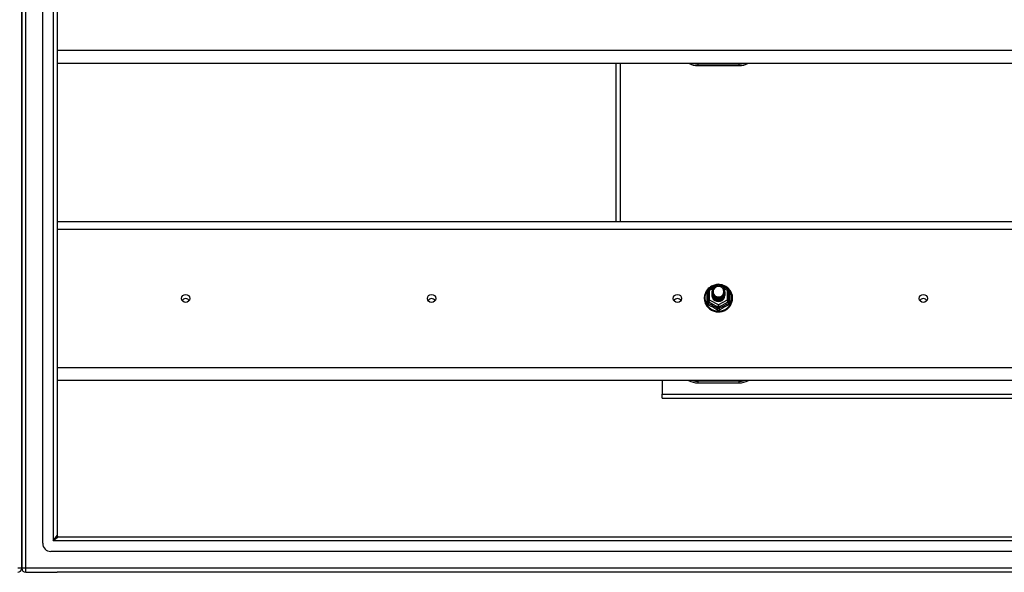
# Model space of a CAD drawing. Header units: inches. Extents: x 64.1 to 160.1, y 43.5 to 72.8.
# Tile 21 of 24: x 112 to 136, y 44.6 to 58.1. Entities that reach past the tile are written whole.
import ezdxf

# ---------------------------------------------------------------- set-up
doc = ezdxf.new("R2010")
doc.units = ezdxf.units.IN
doc.header["$MEASUREMENT"] = 0
doc.layers.add('Visible Edges(ANSI)', color=7, linetype='Continuous', lineweight=25)
doc.layers.add('Visible Tangent Edges(ANSI)', color=7, linetype='Continuous', lineweight=25)

msp = doc.modelspace()

# ---------------------------------------------------------------- linework, layer by layer
at = {"layer": 'Visible Edges(ANSI)'}
for p, q in [((112.584, 45.343), (112.584, 70.926)), ((112.072, 70.761), (112.072, 45.509)), ((112.072, 45.509), (112.072, 70.761)), ((112.938, 70.738), (112.938, 45.532)), ((155.072, 57.068), (112.938, 57.068)), ((126.572, 57.068), (126.572, 53.203)), ((128.572, 57.012), (129.572, 57.012)), ((112.938, 53.203), (155.072, 53.203)), ((128.838, 51.548), (129.053, 51.668)), ((129.091, 51.668), (129.306, 51.548)), ((128.818, 51.514), (128.818, 51.275)), ((128.918, 51.483), (128.918, 51.484)), ((128.918, 51.471), (128.918, 51.471)), ((128.918, 51.458), (128.918, 51.458)), ((128.918, 51.445), (128.918, 51.446)), ((128.918, 51.433), (128.918, 51.433)), ((128.918, 51.42), (128.918, 51.421)), ((129.225, 51.477), (129.225, 51.477)), ((129.225, 51.464), (129.225, 51.465)), ((129.225, 51.452), (129.225, 51.452)), ((129.225, 51.439), (129.225, 51.44)), ((129.225, 51.427), (129.225, 51.427)), ((129.225, 51.414), (129.225, 51.415)), ((129.326, 51.275), (129.326, 51.514)), ((128.818, 51.275), (128.818, 51.23)), ((128.918, 51.408), (128.918, 51.408)), ((129.054, 51.262), (129.052, 51.253)), ((129.326, 51.23), (129.326, 51.275)), ((155.072, 49.318), (112.938, 49.318)), ((127.697, 49.318), (127.697, 48.984)), ((128.572, 49.262), (129.572, 49.262)), ((127.697, 48.885), (127.697, 48.984)), ((127.697, 48.885), (150.447, 48.885)), ((112.072, 44.734), (112.072, 45.509)), ((112.072, 45.509), (112.072, 44.734)), ((112.969, 45.501), (159.175, 45.501)), ((159.363, 45.146), (112.78, 45.146)), ((112.171, 44.635), (112.938, 44.635)), ((159.973, 44.635), (112.938, 44.635))]:
    msp.add_line(p, q, dxfattribs=at)
at = {"layer": 'Visible Edges(ANSI)', "flags": 128}
for points in [[(129.046, 51.664), (129.021, 51.662), (128.997, 51.657), (128.972, 51.651), (128.949, 51.643), (128.926, 51.634), (128.904, 51.623), (128.882, 51.61), (128.862, 51.596), (128.843, 51.581), (128.825, 51.564), (128.808, 51.546), (128.792, 51.527), (128.778, 51.507), (128.766, 51.486), (128.755, 51.464), (128.746, 51.441), (128.739, 51.418), (128.733, 51.395), (128.729, 51.371), (128.727, 51.346), (128.727, 51.322), (128.728, 51.298), (128.732, 51.274), (128.737, 51.25), (128.744, 51.227), (128.752, 51.204), (128.763, 51.182), (128.775, 51.16), (128.788, 51.14), (128.803, 51.121), (128.82, 51.102), (128.837, 51.085), (128.856, 51.069), (128.876, 51.055), (128.898, 51.042), (128.92, 51.03), (128.942, 51.021), (128.966, 51.012), (128.99, 51.006), (129.014, 51.001), (129.039, 50.998), (129.064, 50.996), (129.089, 50.997), (129.114, 50.999), (129.138, 51.002), (129.162, 51.008), (129.186, 51.015), (129.21, 51.024), (129.232, 51.034), (129.254, 51.046), (129.274, 51.06), (129.294, 51.075), (129.313, 51.091), (129.33, 51.109), (129.346, 51.127), (129.36, 51.147), (129.373, 51.168), (129.385, 51.19), (129.394, 51.212), (129.402, 51.235), (129.409, 51.258), (129.413, 51.282), (129.416, 51.307), (129.417, 51.331)], [(129.417, 51.331), (129.415, 51.362), (129.411, 51.393), (129.403, 51.424), (129.393, 51.453), (129.38, 51.482), (129.364, 51.509), (129.345, 51.535), (129.325, 51.559), (129.302, 51.581), (129.276, 51.6), (129.25, 51.618), (129.221, 51.632), (129.192, 51.645), (129.161, 51.654), (129.13, 51.661), (129.098, 51.664)], [(128.939, 51.41), (128.923, 51.448), (128.918, 51.49), (128.926, 51.531), (128.946, 51.568), (128.976, 51.598), (129.014, 51.619), (129.056, 51.628), (129.1, 51.626), (129.141, 51.612), (129.177, 51.587), (129.204, 51.553), (129.221, 51.513), (129.225, 51.471), (129.217, 51.429), (129.197, 51.391), (129.167, 51.359), (129.13, 51.337), (129.087, 51.327), (129.044, 51.328), (129.002, 51.341), (128.966, 51.365), (128.939, 51.397), (128.923, 51.436), (128.918, 51.477)], [(128.918, 51.483), (128.918, 51.479), (128.919, 51.474), (128.919, 51.47), (128.919, 51.465), (128.92, 51.461), (128.921, 51.456), (128.922, 51.452), (128.923, 51.448), (128.924, 51.443), (128.925, 51.439), (128.927, 51.435), (128.928, 51.431), (128.93, 51.426), (128.932, 51.422), (128.934, 51.418), (128.936, 51.414), (128.939, 51.41), (128.941, 51.407), (128.943, 51.403), (128.946, 51.399), (128.949, 51.395), (128.952, 51.392), (128.955, 51.388), (128.958, 51.385)], [(128.918, 51.471), (128.92, 51.451), (128.923, 51.433), (128.93, 51.415), (128.939, 51.397), (128.95, 51.381), (128.963, 51.367), (128.978, 51.355), (128.995, 51.344), (129.013, 51.336), (129.032, 51.33), (129.052, 51.326), (129.072, 51.325), (129.092, 51.327), (129.112, 51.331), (129.131, 51.337), (129.149, 51.346), (129.165, 51.357), (129.18, 51.37), (129.194, 51.385), (129.205, 51.402), (129.214, 51.419), (129.22, 51.438), (129.224, 51.457), (129.225, 51.477)], [(129.225, 51.471), (129.225, 51.451), (129.221, 51.431), (129.215, 51.411), (129.207, 51.393), (129.196, 51.376), (129.182, 51.36), (129.167, 51.347), (129.15, 51.335), (129.132, 51.326), (129.112, 51.319), (129.092, 51.315), (129.072, 51.313), (129.051, 51.314), (129.031, 51.318), (129.011, 51.324), (128.993, 51.333), (128.976, 51.344), (128.961, 51.357), (128.948, 51.372), (128.937, 51.389), (128.928, 51.407), (128.922, 51.425), (128.919, 51.445), (128.918, 51.465)], [(128.918, 51.458), (128.92, 51.439), (128.923, 51.42), (128.93, 51.402), (128.939, 51.385), (128.95, 51.369), (128.963, 51.355), (128.978, 51.342), (128.995, 51.332), (129.013, 51.323), (129.032, 51.317), (129.052, 51.314), (129.072, 51.313), (129.092, 51.314), (129.112, 51.318), (129.131, 51.325), (129.149, 51.334), (129.165, 51.345), (129.18, 51.358), (129.194, 51.373), (129.205, 51.389), (129.214, 51.407), (129.22, 51.425), (129.224, 51.445), (129.225, 51.464)], [(129.225, 51.458), (129.225, 51.438), (129.221, 51.418), (129.215, 51.399), (129.207, 51.38), (129.196, 51.363), (129.182, 51.348), (129.167, 51.334), (129.15, 51.323), (129.132, 51.313), (129.112, 51.306), (129.092, 51.302), (129.072, 51.301), (129.051, 51.302), (129.031, 51.305), (129.011, 51.312), (128.993, 51.32), (128.976, 51.332), (128.961, 51.345), (128.948, 51.36), (128.937, 51.376), (128.928, 51.394), (128.922, 51.413), (128.919, 51.432), (128.918, 51.452)], [(128.918, 51.445), (128.92, 51.426), (128.923, 51.408), (128.93, 51.389), (128.939, 51.372), (128.95, 51.356), (128.963, 51.342), (128.978, 51.33), (128.995, 51.319), (129.013, 51.311), (129.032, 51.305), (129.052, 51.301), (129.072, 51.3), (129.092, 51.302), (129.112, 51.306), (129.131, 51.312), (129.149, 51.321), (129.165, 51.332), (129.18, 51.345), (129.194, 51.36), (129.205, 51.376), (129.214, 51.394), (129.22, 51.413), (129.224, 51.432), (129.225, 51.452)], [(129.225, 51.446), (129.225, 51.426), (129.221, 51.406), (129.215, 51.386), (129.207, 51.368), (129.196, 51.351), (129.182, 51.335), (129.167, 51.322), (129.15, 51.31), (129.132, 51.301), (129.112, 51.294), (129.092, 51.29), (129.072, 51.288), (129.051, 51.289), (129.031, 51.293), (129.011, 51.299), (128.993, 51.308), (128.976, 51.319), (128.961, 51.332), (128.948, 51.347), (128.937, 51.364), (128.928, 51.382), (128.922, 51.4), (128.919, 51.42), (128.918, 51.439)], [(128.918, 51.433), (128.92, 51.414), (128.923, 51.395), (128.93, 51.377), (128.939, 51.36), (128.95, 51.344), (128.963, 51.33), (128.978, 51.317), (128.995, 51.306), (129.013, 51.298), (129.032, 51.292), (129.052, 51.289), (129.072, 51.288), (129.092, 51.289), (129.112, 51.293), (129.131, 51.3), (129.149, 51.309), (129.165, 51.32), (129.18, 51.333), (129.194, 51.348), (129.205, 51.364), (129.214, 51.382), (129.22, 51.4), (129.224, 51.42), (129.225, 51.439)], [(129.225, 51.433), (129.225, 51.413), (129.221, 51.393), (129.215, 51.374), (129.207, 51.355), (129.196, 51.338), (129.182, 51.323), (129.167, 51.309), (129.15, 51.297), (129.132, 51.288), (129.112, 51.281), (129.092, 51.277), (129.072, 51.275), (129.051, 51.277), (129.031, 51.28), (129.011, 51.287), (128.993, 51.295), (128.976, 51.306), (128.961, 51.32), (128.948, 51.335), (128.937, 51.351), (128.928, 51.369), (128.922, 51.388), (128.919, 51.407), (128.918, 51.427)], [(128.918, 51.42), (128.92, 51.401), (128.923, 51.383), (128.93, 51.364), (128.939, 51.347), (128.95, 51.331), (128.963, 51.317), (128.978, 51.304), (128.995, 51.294), (129.013, 51.286), (129.032, 51.28), (129.052, 51.276), (129.072, 51.275), (129.092, 51.277), (129.112, 51.281), (129.131, 51.287), (129.149, 51.296), (129.165, 51.307), (129.18, 51.32), (129.194, 51.335), (129.205, 51.351), (129.214, 51.369), (129.22, 51.388), (129.224, 51.407), (129.225, 51.427)], [(129.225, 51.421), (129.225, 51.4), (129.221, 51.38), (129.215, 51.361), (129.207, 51.343), (129.196, 51.326), (129.182, 51.31), (129.167, 51.296), (129.15, 51.285), (129.132, 51.276), (129.112, 51.269), (129.092, 51.265), (129.072, 51.263), (129.051, 51.264), (129.031, 51.268), (129.011, 51.274), (128.993, 51.283), (128.976, 51.294), (128.961, 51.307), (128.948, 51.322), (128.937, 51.339), (128.928, 51.356), (128.922, 51.375), (128.919, 51.395), (128.918, 51.414)], [(128.918, 51.408), (128.92, 51.389), (128.923, 51.37), (128.93, 51.352), (128.939, 51.335), (128.95, 51.319), (128.963, 51.304), (128.978, 51.292), (128.995, 51.281), (129.013, 51.273), (129.032, 51.267), (129.052, 51.264), (129.072, 51.263), (129.092, 51.264), (129.112, 51.268), (129.131, 51.275), (129.149, 51.283), (129.165, 51.295), (129.18, 51.308), (129.194, 51.322), (129.205, 51.339), (129.214, 51.357), (129.22, 51.375), (129.224, 51.395), (129.225, 51.414)], [(128.956, 51.424), (128.956, 51.424), (128.955, 51.423), (128.954, 51.422), (128.953, 51.422), (128.953, 51.421), (128.952, 51.421), (128.951, 51.42), (128.951, 51.419), (128.95, 51.419), (128.949, 51.418), (128.948, 51.418), (128.948, 51.417), (128.947, 51.416), (128.946, 51.416), (128.946, 51.415), (128.945, 51.415), (128.944, 51.414), (128.943, 51.413), (128.943, 51.413), (128.942, 51.412), (128.941, 51.412), (128.941, 51.411), (128.94, 51.41), (128.939, 51.41)], [(128.956, 51.554), (128.955, 51.552), (128.953, 51.549), (128.952, 51.547), (128.951, 51.544), (128.95, 51.542), (128.949, 51.539), (128.948, 51.536), (128.947, 51.534), (128.947, 51.531), (128.946, 51.528), (128.945, 51.525), (128.944, 51.523), (128.944, 51.52), (128.943, 51.517), (128.943, 51.514), (128.943, 51.512), (128.942, 51.509), (128.942, 51.506), (128.942, 51.503), (128.942, 51.5), (128.942, 51.498), (128.942, 51.495), (128.942, 51.492), (128.942, 51.489)], [(128.942, 51.489), (128.942, 51.486), (128.942, 51.484), (128.942, 51.481), (128.942, 51.478), (128.942, 51.475), (128.942, 51.472), (128.942, 51.47), (128.943, 51.467), (128.943, 51.464), (128.944, 51.461), (128.944, 51.459), (128.945, 51.456), (128.945, 51.453), (128.946, 51.45), (128.947, 51.448), (128.948, 51.445), (128.948, 51.442), (128.949, 51.44), (128.95, 51.437), (128.951, 51.434), (128.953, 51.432), (128.954, 51.429), (128.955, 51.427), (128.956, 51.424)], [(128.958, 51.385), (128.98, 51.366), (129.007, 51.352), (129.035, 51.343), (129.065, 51.34), (129.095, 51.343), (129.124, 51.351), (129.151, 51.365), (129.174, 51.383), (129.193, 51.406), (129.206, 51.432), (129.214, 51.461), (129.216, 51.49), (129.211, 51.519), (129.201, 51.546), (129.184, 51.571), (129.163, 51.591), (129.138, 51.607), (129.11, 51.618), (129.08, 51.622), (129.05, 51.62), (129.021, 51.612), (128.995, 51.597), (128.973, 51.578), (128.956, 51.554)], [(129.052, 51.253), (129.044, 51.254), (129.036, 51.256), (129.028, 51.258), (129.02, 51.261), (129.013, 51.264), (129.005, 51.267), (128.998, 51.271), (128.991, 51.275), (128.984, 51.279), (128.978, 51.284), (128.971, 51.289), (128.965, 51.295), (128.96, 51.3), (128.954, 51.306), (128.949, 51.312), (128.945, 51.319), (128.94, 51.326), (128.936, 51.333), (128.933, 51.34), (128.93, 51.347), (128.927, 51.355), (128.925, 51.362), (128.923, 51.37), (128.922, 51.378)]]:
    msp.add_lwpolyline(points, dxfattribs=at)
at = {"layer": 'Visible Edges(ANSI)'}
for centre, radius, start, end in [((128.572, 57.512), 0.5, 242.5014, 270), ((129.572, 57.512), 0.5, 270, 297.4986), ((129.072, 51.634), 0.0394, 60.8255, 119.1745), ((128.857, 51.514), 0.0394, 119.1745, 180), ((129.286, 51.514), 0.0394, 0, 60.8255), ((128.572, 49.762), 0.5, 242.5014, 270), ((129.572, 49.762), 0.5, 270, 297.4986), ((112.969, 45.532), 0.031, 180, 270), ((112.78, 45.343), 0.197, 180, 270), ((111.973, 44.734), 0.099, 270, 0), ((112.171, 44.734), 0.099, 180, 270)]:
    msp.add_arc(centre, radius, start, end, dxfattribs=at)
for centre in [(116.072, 51.324), (122.072, 51.324), (128.072, 51.324), (134.072, 51.324)]:
    msp.add_ellipse(centre, major_axis=(-0.101, 0), ratio=0.966998, dxfattribs=at)
for centre, major_axis, start_param, end_param in [((129.072, 51.404), (-0.158, 0), 6.032414, 9.675269), ((129.072, 51.49), (0.134, 0), 3.671471, 8.899926), ((116.072, 51.224), (-0.101, 0), 3.68386, 5.740918), ((122.072, 51.224), (-0.101, 0), 3.68386, 5.740918), ((128.072, 51.224), (-0.101, 0), 3.68386, 5.740918), ((129.072, 51.485), (0.154, 0), 3.669461, 3.875388), ((134.072, 51.224), (-0.101, 0), 3.68386, 5.740918)]:
    msp.add_ellipse(centre, major_axis=major_axis, ratio=0.966998, start_param=start_param, end_param=end_param, dxfattribs=at)
at = {"layer": 'Visible Tangent Edges(ANSI)'}
for p, q in [((112.171, 44.734), (112.171, 71.536)), ((112.839, 70.868), (112.839, 45.402)), ((155.072, 57.382), (112.938, 57.382)), ((126.671, 57.068), (126.671, 53.203)), ((129.572, 57.051), (128.572, 57.051)), ((128.572, 57.051), (128.572, 57.012)), ((129.572, 57.051), (129.572, 57.012)), ((112.938, 53.016), (155.072, 53.016)), ((128.794, 51.227), (128.794, 51.454)), ((128.857, 51.524), (128.955, 51.579)), ((128.857, 51.285), (128.857, 51.524)), ((129.04, 51.626), (129.072, 51.644)), ((129.072, 51.644), (129.106, 51.625)), ((129.182, 51.583), (129.286, 51.524)), ((129.286, 51.524), (129.286, 51.285)), ((129.35, 51.454), (129.35, 51.227)), ((128.838, 51.242), (129.052, 51.122)), ((128.838, 51.197), (128.838, 51.242)), ((129.072, 51.165), (128.857, 51.285)), ((129.286, 51.285), (129.072, 51.165)), ((129.091, 51.122), (129.306, 51.242)), ((129.306, 51.242), (129.306, 51.197)), ((129.052, 51.122), (129.052, 51.077)), ((129.091, 51.077), (129.091, 51.122)), ((155.072, 49.632), (112.938, 49.632)), ((129.572, 49.301), (128.572, 49.301)), ((128.572, 49.301), (128.572, 49.262)), ((129.572, 49.301), (129.572, 49.262)), ((127.697, 48.984), (150.447, 48.984)), ((112.839, 45.402), (112.938, 45.532)), ((112.969, 45.501), (112.839, 45.402)), ((159.305, 45.402), (112.839, 45.402)), ((112.072, 44.734), (111.973, 44.734)), ((112.171, 44.734), (112.072, 44.734)), ((112.171, 44.635), (112.171, 44.734)), ((159.973, 44.734), (112.171, 44.734))]:
    msp.add_line(p, q, dxfattribs=at)
at = {"layer": 'Visible Tangent Edges(ANSI)', "flags": 128}
for points in [[(128.818, 51.507), (128.816, 51.505), (128.814, 51.503), (128.812, 51.501), (128.811, 51.499), (128.809, 51.497), (128.808, 51.495), (128.806, 51.493), (128.805, 51.491), (128.803, 51.489), (128.802, 51.487), (128.801, 51.484), (128.8, 51.482), (128.799, 51.48), (128.798, 51.478), (128.797, 51.475), (128.796, 51.473), (128.796, 51.471), (128.795, 51.468), (128.795, 51.466), (128.794, 51.463), (128.794, 51.461), (128.794, 51.459), (128.794, 51.456), (128.794, 51.454)], [(129.35, 51.454), (129.35, 51.456), (129.35, 51.459), (129.35, 51.461), (129.349, 51.463), (129.349, 51.466), (129.348, 51.468), (129.348, 51.471), (129.347, 51.473), (129.346, 51.475), (129.346, 51.478), (129.345, 51.48), (129.344, 51.482), (129.343, 51.484), (129.341, 51.487), (129.34, 51.489), (129.339, 51.491), (129.337, 51.493), (129.336, 51.495), (129.334, 51.497), (129.333, 51.499), (129.331, 51.501), (129.329, 51.503), (129.328, 51.505), (129.326, 51.507)], [(128.794, 51.227), (128.794, 51.223), (128.794, 51.22), (128.794, 51.217), (128.795, 51.214), (128.795, 51.211), (128.796, 51.207), (128.797, 51.204), (128.798, 51.201), (128.799, 51.198), (128.801, 51.195), (128.802, 51.192), (128.804, 51.19), (128.805, 51.187), (128.807, 51.184), (128.809, 51.182), (128.811, 51.179), (128.813, 51.177), (128.816, 51.175), (128.818, 51.173), (128.82, 51.171), (128.823, 51.169), (128.826, 51.167), (128.828, 51.166), (128.831, 51.164)], [(128.838, 51.197), (128.836, 51.197), (128.835, 51.198), (128.833, 51.199), (128.832, 51.2), (128.831, 51.201), (128.829, 51.202), (128.828, 51.203), (128.827, 51.204), (128.826, 51.206), (128.825, 51.207), (128.824, 51.208), (128.823, 51.21), (128.822, 51.211), (128.822, 51.213), (128.821, 51.214), (128.82, 51.216), (128.82, 51.217), (128.819, 51.219), (128.819, 51.221), (128.818, 51.223), (128.818, 51.224), (128.818, 51.226), (128.818, 51.228), (128.818, 51.23)], [(129.326, 51.23), (129.326, 51.228), (129.326, 51.226), (129.325, 51.224), (129.325, 51.223), (129.325, 51.221), (129.324, 51.219), (129.324, 51.217), (129.323, 51.216), (129.323, 51.214), (129.322, 51.213), (129.321, 51.211), (129.32, 51.21), (129.32, 51.208), (129.319, 51.207), (129.318, 51.206), (129.316, 51.204), (129.315, 51.203), (129.314, 51.202), (129.313, 51.201), (129.312, 51.2), (129.31, 51.199), (129.309, 51.198), (129.307, 51.197), (129.306, 51.197)], [(129.313, 51.164), (129.315, 51.166), (129.318, 51.167), (129.321, 51.169), (129.323, 51.171), (129.326, 51.173), (129.328, 51.175), (129.33, 51.177), (129.332, 51.179), (129.334, 51.182), (129.336, 51.184), (129.338, 51.187), (129.34, 51.19), (129.341, 51.192), (129.343, 51.195), (129.344, 51.198), (129.345, 51.201), (129.346, 51.204), (129.347, 51.207), (129.348, 51.211), (129.349, 51.214), (129.349, 51.217), (129.35, 51.22), (129.35, 51.223), (129.35, 51.227)], [(129.034, 51.051), (129.037, 51.049), (129.04, 51.047), (129.043, 51.046), (129.046, 51.045), (129.049, 51.044), (129.052, 51.043), (129.056, 51.042), (129.059, 51.041), (129.062, 51.041), (129.065, 51.04), (129.069, 51.04), (129.072, 51.04), (129.075, 51.04), (129.078, 51.04), (129.082, 51.041), (129.085, 51.041), (129.088, 51.042), (129.091, 51.043), (129.094, 51.044), (129.097, 51.045), (129.1, 51.046), (129.103, 51.047), (129.106, 51.049), (129.109, 51.051)], [(129.091, 51.077), (129.09, 51.076), (129.088, 51.075), (129.087, 51.074), (129.085, 51.074), (129.084, 51.073), (129.082, 51.072), (129.08, 51.072), (129.079, 51.072), (129.077, 51.071), (129.075, 51.071), (129.074, 51.071), (129.072, 51.071), (129.07, 51.071), (129.068, 51.071), (129.067, 51.071), (129.065, 51.072), (129.063, 51.072), (129.062, 51.072), (129.06, 51.073), (129.058, 51.074), (129.057, 51.074), (129.055, 51.075), (129.054, 51.076), (129.052, 51.077)]]:
    msp.add_lwpolyline(points, dxfattribs=at)
at = {"layer": 'Visible Tangent Edges(ANSI)'}
for centre, start, end in [((128.572, 57.52), 254.5326, 270), ((129.572, 57.52), 270, 285.4674), ((128.572, 49.77), 254.5326, 270), ((129.572, 49.77), 270, 285.4674)]:
    msp.add_arc(centre, 0.469, start, end, dxfattribs=at)
for centre, major_axis, ratio, start_param, end_param in [((129.072, 51.337), (0.331, 0), 0.966998, 1.708073, 7.716705), ((129.072, 51.634), (-0.0192, 0.0344), 0.127392, 4.936728, 6.283185), ((129.072, 51.634), (0.0192, 0.0344), 0.127392, 0, 1.346458), ((128.778, 51.469), (0.0394, 0), 0.420933, 5.107073, 6.283185), ((128.857, 51.514), (-0.0394, 0), 0.254784, 4.712389, 6.283185), ((128.857, 51.514), (-0.0192, 0.0344), 0.127392, 4.936728, 6.283185), ((129.286, 51.514), (0.0192, 0.0344), 0.127392, 0, 1.346458), ((129.286, 51.514), (0.0394, 0), 0.254784, 0, 1.570796), ((129.365, 51.469), (-0.0394, 0), 0.420933, 0, 1.176113), ((128.778, 51.23), (0.0394, 0), 0.080687, 5.107073, 6.283185), ((128.857, 51.275), (-0.0394, 0), 0.254784, 4.712389, 6.283185), ((128.857, 51.275), (-0.0394, 0), 0.966998, 0, 1.047198), ((128.818, 51.164), (0.0178, 0.0351), 0.295528, 4.874003, 6.050115), ((128.857, 51.275), (-0.0192, -0.0344), 0.127392, 4.48805, 6.058847), ((128.945, 50.96), (-0.605, 0.361), 0.220649, 4.666525, 5.020223), ((129.199, 50.96), (-0.605, -0.361), 0.220649, 4.404555, 4.758253), ((129.286, 51.275), (0.0394, 0), 0.254784, 0, 1.570796), ((129.286, 51.275), (0.0192, -0.0344), 0.127392, 0.224339, 1.795135), ((129.326, 51.164), (-0.0178, 0.0351), 0.295528, 0.23307, 1.409183), ((129.286, 51.275), (0.0394, 0), 0.966998, 5.235988, 6.283185), ((129.365, 51.23), (-0.0394, 0), 0.080687, 0, 1.176113), ((128.933, 50.94), (0.573, -0.342), 0.220649, 1.524932, 1.878631), ((129.032, 51.044), (0.0205, 0.0336), 0.044718, 0.222707, 1.398819), ((129.072, 51.155), (-0.0192, -0.0344), 0.127392, 4.48805, 6.058847), ((129.072, 51.155), (0.0394, 0), 0.966998, 4.18879, 5.235988), ((129.072, 51.155), (0.0192, -0.0344), 0.127392, 0.224339, 1.795135), ((129.111, 51.044), (-0.0205, 0.0336), 0.044718, 4.884366, 6.060479), ((129.211, 50.94), (0.573, 0.342), 0.220649, 1.262962, 1.61666)]:
    msp.add_ellipse(centre, major_axis=major_axis, ratio=ratio, start_param=start_param, end_param=end_param, dxfattribs=at)

doc.saveas('drawing.dxf')
